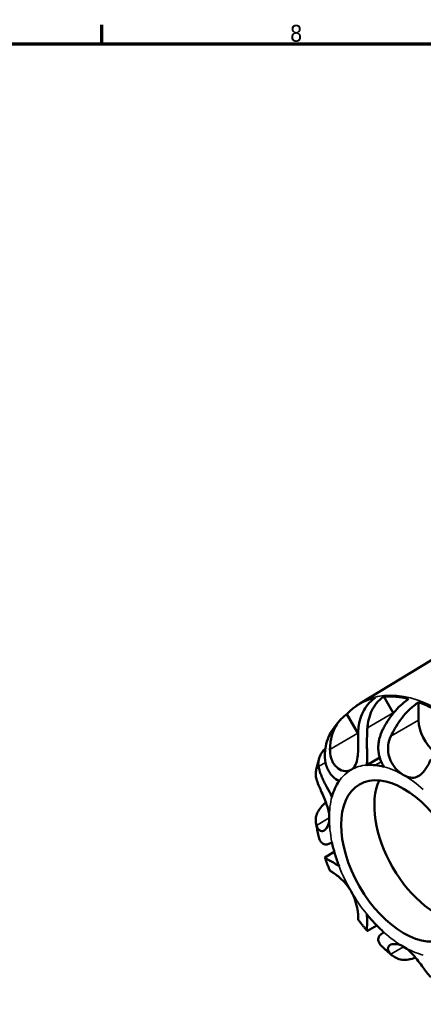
# Model space of a CAD drawing. Header units: millimetres. Extents: x -9 to 916, y -60 to 861.
# Tile 8 of 10: x 476 to 549, y 400 to 578. Entities that reach past the tile are written whole.
import ezdxf

# ---------------------------------------------------------------- set-up
doc = ezdxf.new("R2010")
doc.units = ezdxf.units.MM
for name, color, linetype, lineweight in [('Border (ANSI)', 7, 'Continuous', 70), ('Visible (ANSI)', 7, 'Continuous', 50), ('Visible Narrow (ANSI)', 7, 'Continuous', 35)]:
    doc.layers.add(name, color=color, linetype=linetype, lineweight=lineweight)
doc.styles.add('Note Text (ANSI)', font='tahoma.ttf')

# ---------------------------------------------------------------- blocks, each defined once
blk = doc.blocks.new('Borders Default Border')
at = {"layer": 'Border (ANSI)'}
blk.add_line((490.58, 574), (490.58, 577.45), dxfattribs=at)
at = {"layer": 'Border (ANSI)', "flags": 128}
blk.add_lwpolyline([(20, 20), (20, 574), (821, 574), (821, 20), (20, 20)], dxfattribs=at)
at = {"layer": 'Border (ANSI)', "insert": (524.63, 574.33), "char_height": 3.05, "attachment_point": 7, "style": 'Note Text (ANSI)'}
blk.add_mtext('8', dxfattribs=at)

msp = doc.modelspace()

# ---------------------------------------------------------------- linework, layer by layer
at = {"layer": 'Visible (ANSI)'}
for p, q in [((537.41, 454.652), (552.139, 463.58)), ((543.331, 452.901), (541.627, 455.853)), ((547.947, 451.578), (547.947, 454.841)), ((536.931, 449.206), (534.933, 452.667)), ((538.572, 443.458), (540.906, 444.806)), ((530.989, 426.755), (532.684, 427.734)), ((532.001, 429.323), (532.257, 429.471)), ((538.669, 413.453), (540.364, 414.432)), ((541.399, 413.045), (541.655, 413.193))]:
    msp.add_line(p, q, dxfattribs=at)
for centre, major_axis, start_param, end_param in [((551.567, 429.768), (-14.305, 24.778), 6.1032616, 6.463109), ((551.567, 429.768), (-14.305, 24.778), 5.7695518, 6.0114206), ((551.567, 429.768), (14.305, -24.778), 2.1762708, 2.5361182), ((539.491, 450.684), (-3.84, 6.651), 4.7039075, 4.712389), ((551.567, 449.488), (-2.56, 4.434), 0.7853982, 2.1519386), ((539.491, 450.684), (-2.56, 4.434), 1.5707963, 1.6043825), ((545.231, 426.11), (-9.516, 16.482), 5.8904862, 6.0153887), ((545.231, 426.11), (9.516, -16.482), 2.6239911, 2.7488936), ((545.231, 426.11), (-9.516, 16.482), 0.2677966, 0.3926991), ((551.242, 429.58), (8, -13.856), 3.5266912, 5.8980868), ((545.231, 426.11), (-9.516, 16.482), 0.3926991, 0.5176015), ((545.231, 426.11), (-9.516, 16.482), 1.0531948, 1.1780972), ((545.231, 426.11), (-9.516, 16.482), 1.1780972, 1.3029997), ((545.231, 426.11), (-9.516, 16.482), 1.8385929, 1.9634954), ((545.231, 426.11), (-9.516, 16.482), 1.9634954, 2.0883979)]:
    msp.add_ellipse(centre, major_axis=major_axis, ratio=0.5773503, start_param=start_param, end_param=end_param, dxfattribs=at)
msp.add_ellipse((545.231, 426.11), major_axis=(8, -13.856), ratio=0.5773503, dxfattribs=at)
for points, knots in [([(536.602, 454.127), (536.655, 454.164), (536.708, 454.2), (536.814, 454.272), (536.867, 454.308), (536.975, 454.378), (537.029, 454.413), (537.137, 454.482), (537.191, 454.517), (537.3, 454.585), (537.355, 454.618), (537.41, 454.652)], [3.879727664, 3.879727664, 3.879727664, 3.879727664, 3.886711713, 3.886711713, 3.893695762, 3.893695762, 3.900679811, 3.900679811, 3.90766386, 3.90766386, 3.914647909, 3.914647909, 3.914647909, 3.914647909]), ([(540.053, 455.623), (539.783, 455.437), (539.519, 455.221), (538.89, 454.618), (538.552, 454.199), (538.009, 453.36), (537.755, 452.861), (537.358, 451.797), (537.217, 451.231), (537.062, 450.251), (537.021, 449.761), (537.019, 449.257)], [0.0622724, 0.0622724, 0.0622724, 0.0622724, 0.17648751, 0.17648751, 0.35297502, 0.35297502, 0.53093417, 0.53093417, 0.70889333, 0.70889333, 0.85650206, 0.85650206, 0.85650206, 0.85650206]), ([(538.669, 450.209), (538.687, 450.457), (538.714, 450.696), (538.829, 451.462), (538.968, 452.031), (539.358, 453.101), (539.61, 453.602), (540.148, 454.441), (540.481, 454.857), (541.101, 455.455), (541.361, 455.668), (541.627, 455.853)], [5.29922618, 5.29922618, 5.29922618, 5.29922618, 5.37482507, 5.37482507, 5.55305491, 5.55305491, 5.73128475, 5.73128475, 5.90614608, 5.90614608, 6.01874284, 6.01874284, 6.01874284, 6.01874284]), ([(546.136, 455.406), (545.857, 455.223), (545.57, 455.013), (544.846, 454.425), (544.416, 454.018), (543.649, 453.202), (543.243, 452.716), (542.487, 451.682), (542.137, 451.134), (541.719, 450.399), (541.595, 450.169), (541.474, 449.931)], [0.06226457, 0.06226457, 0.06226457, 0.06226457, 0.17486133, 0.17486133, 0.34972266, 0.34972266, 0.5279525, 0.5279525, 0.70618234, 0.70618234, 0.78178123, 0.78178123, 0.78178123, 0.78178123]), ([(542.915, 448.673), (543.134, 449.155), (543.378, 449.625), (543.918, 450.567), (544.269, 451.112), (545.027, 452.141), (545.434, 452.624), (546.204, 453.441), (546.64, 453.851), (547.372, 454.443), (547.664, 454.656), (547.947, 454.841)], [4.97390274, 4.97390274, 4.97390274, 4.97390274, 5.12151147, 5.12151147, 5.29947062, 5.29947062, 5.47742978, 5.47742978, 5.65391729, 5.65391729, 5.7681324, 5.7681324, 5.7681324, 5.7681324]), ([(531.899, 446.301), (531.901, 446.805), (531.942, 447.295), (532.097, 448.275), (532.238, 448.841), (532.635, 449.905), (532.889, 450.404), (533.432, 451.243), (533.77, 451.662), (534.399, 452.265), (534.663, 452.481), (534.933, 452.667)], [4.97390274, 4.97390274, 4.97390274, 4.97390274, 5.12151147, 5.12151147, 5.29947062, 5.29947062, 5.47742978, 5.47742978, 5.65391729, 5.65391729, 5.7681324, 5.7681324, 5.7681324, 5.7681324]), ([(532.27, 449.696), (532.363, 449.836), (532.459, 449.975), (532.655, 450.252), (532.756, 450.389), (532.961, 450.661), (533.066, 450.796), (533.281, 451.063), (533.391, 451.195), (533.615, 451.456), (533.729, 451.586), (533.845, 451.714)], [3.648954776, 3.648954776, 3.648954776, 3.648954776, 3.668220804, 3.668220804, 3.687486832, 3.687486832, 3.70675286, 3.70675286, 3.726018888, 3.726018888, 3.745284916, 3.745284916, 3.745284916, 3.745284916]), ([(532.27, 449.696), (532.246, 449.661), (532.224, 449.626), (531.93, 449.168), (531.678, 448.667), (531.288, 447.597), (531.149, 447.028), (531.034, 446.262), (531.007, 446.023), (530.989, 445.775)], [0.33504189, 0.33504189, 0.33504189, 0.33504189, 0.34972266, 0.34972266, 0.5279525, 0.5279525, 0.70618234, 0.70618234, 0.78178123, 0.78178123, 0.78178123, 0.78178123]), ([(537.019, 449.257), (537.018, 449.149), (537.018, 449.04), (537.018, 448.432), (537.02, 447.916), (537.014, 446.987), (537.007, 446.582), (536.972, 445.732), (536.94, 445.301), (536.808, 444.35), (536.689, 443.875), (536.31, 443.086), (536.048, 442.784), (535.715, 442.592)], [-2.63871313, -2.63871313, -2.63871313, -2.63871313, -2.60333004, -2.60333004, -2.44031793, -2.44031793, -2.31265414, -2.31265414, -2.16625291, -2.16625291, -1.96499944, -1.96499944, -1.75682093, -1.75682093, -1.75682093, -1.75682093]), ([(538.572, 443.458), (538.584, 443.649), (538.593, 443.847), (538.612, 444.518), (538.611, 445.015), (538.605, 445.871), (538.601, 446.21), (538.594, 446.885), (538.592, 447.22), (538.591, 448.051), (538.596, 448.543), (538.622, 449.431), (538.641, 449.825), (538.669, 450.209)], [-0.94097303, -0.94097303, -0.94097303, -0.94097303, -0.86791151, -0.86791151, -0.70295367, -0.70295367, -0.59874362, -0.59874362, -0.49807814, -0.49807814, -0.34869182, -0.34869182, -0.22393429, -0.22393429, -0.22393429, -0.22393429]), ([(541.474, 449.931), (541.195, 449.382), (540.974, 448.806), (540.767, 447.951), (540.719, 447.69), (540.664, 447.242), (540.649, 447.055), (540.634, 446.677), (540.636, 446.484), (540.661, 446), (540.697, 445.709), (540.912, 444.61), (541.228, 443.85), (541.67, 443.151)], [-0.71603191, -0.71603191, -0.71603191, -0.71603191, -0.53080144, -0.53080144, -0.45085749, -0.45085749, -0.3945753, -0.3945753, -0.33662987, -0.33662987, -0.24848424, -0.24848424, 0, 0, 0, 0]), ([(545.231, 441.649), (544.836, 441.878), (544.442, 442.179), (543.67, 442.944), (543.306, 443.414), (542.781, 444.393), (542.602, 444.873), (542.385, 445.94), (542.369, 446.513), (542.519, 447.613), (542.675, 448.147), (542.915, 448.673)], [-1.5257251, -1.5257251, -1.5257251, -1.5257251, -1.3702915, -1.3702915, -1.2007316, -1.2007316, -1.0579805, -1.0579805, -0.89827384, -0.89827384, -0.74835126, -0.74835126, -0.74835126, -0.74835126]), ([(529.827, 443.207), (529.802, 443.36), (529.789, 443.511), (529.779, 444), (529.83, 444.375), (530.069, 445.11), (530.257, 445.47), (530.639, 446.013), (530.836, 446.247), (531.066, 446.475)], [5.29922618, 5.29922618, 5.29922618, 5.29922618, 5.37482507, 5.37482507, 5.55305491, 5.55305491, 5.73128475, 5.73128475, 5.85776587, 5.85776587, 5.85776587, 5.85776587]), ([(530.989, 445.775), (530.942, 445.133), (530.976, 444.494), (531.175, 443.543), (531.274, 443.215), (531.509, 442.64), (531.636, 442.389), (531.964, 441.866), (532.171, 441.603), (532.743, 441.026), (533.127, 440.754), (533.536, 440.551)], [-0.77708951, -0.77708951, -0.77708951, -0.77708951, -0.56931617, -0.56931617, -0.45385116, -0.45385116, -0.35660251, -0.35660251, -0.23710482, -0.23710482, -0.06169266, -0.06169266, -0.06169266, -0.06169266]), ([(535.715, 442.592), (535.71, 442.589), (535.705, 442.586), (535.39, 442.408), (535.025, 442.331), (534.222, 442.392), (533.79, 442.546), (533.109, 443.032), (532.85, 443.298), (532.444, 443.894), (532.29, 444.205), (532.026, 444.966), (531.94, 445.424), (531.902, 446.031), (531.898, 446.165), (531.899, 446.301)], [-1.75682093, -1.75682093, -1.75682093, -1.75682093, -1.75363677, -1.75363677, -1.56090414, -1.56090414, -1.35540892, -1.35540892, -1.20703629, -1.20703629, -1.0796479, -1.0796479, -0.91998004, -0.91998004, -0.87570665, -0.87570665, -0.87570665, -0.87570665]), ([(529.38, 442.427), (529.409, 442.577), (529.439, 442.727), (529.502, 443.027), (529.535, 443.177), (529.604, 443.477), (529.641, 443.627), (529.717, 443.926), (529.756, 444.076), (529.839, 444.375), (529.883, 444.524), (529.928, 444.673)], [3.335502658, 3.335502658, 3.335502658, 3.335502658, 3.354423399, 3.354423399, 3.373344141, 3.373344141, 3.392264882, 3.392264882, 3.411185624, 3.411185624, 3.430106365, 3.430106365, 3.430106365, 3.430106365]), ([(550.155, 444.492), (550.014, 444.183), (549.866, 443.881), (549.416, 443.05), (549.1, 442.567), (548.471, 441.859), (548.179, 441.612), (547.523, 441.251), (547.165, 441.161), (546.341, 441.17), (545.876, 441.307), (545.342, 441.587), (545.287, 441.617), (545.231, 441.649)], [-2.30906702, -2.30906702, -2.30906702, -2.30906702, -2.21368499, -2.21368499, -2.03571954, -2.03571954, -1.89327924, -1.89327924, -1.73502559, -1.73502559, -1.54757056, -1.54757056, -1.5257251, -1.5257251, -1.5257251, -1.5257251]), ([(529.381, 442.427), (529.341, 442.211), (529.322, 441.999), (529.327, 441.513), (529.369, 441.208), (529.457, 440.903)], [0.6041774, 0.6041774, 0.6041774, 0.6041774, 0.70889333, 0.70889333, 0.85650206, 0.85650206, 0.85650206, 0.85650206]), ([(532.253, 437.715), (531.945, 438.302), (531.63, 438.882), (531.165, 439.77), (531.007, 440.079), (530.74, 440.623), (530.629, 440.858), (530.407, 441.355), (530.299, 441.614), (530.019, 442.357), (529.891, 442.802), (529.827, 443.207)], [-0.71646836, -0.71646836, -0.71646836, -0.71646836, -0.51654229, -0.51654229, -0.40539768, -0.40539768, -0.3162808, -0.3162808, -0.21094363, -0.21094363, 0, 0, 0, 0]), ([(529.457, 440.903), (529.547, 440.59), (529.676, 440.236), (529.965, 439.525), (530.109, 439.193), (530.429, 438.462), (530.604, 438.069), (531.026, 437.071), (531.261, 436.47), (531.627, 435.252), (531.746, 434.648), (531.772, 434.016), (531.774, 433.947), (531.774, 433.88)], [-2.60497619, -2.60497619, -2.60497619, -2.60497619, -2.43536503, -2.43536503, -2.30461292, -2.30461292, -2.16640428, -2.16640428, -1.96666268, -1.96666268, -1.75858242, -1.75858242, -1.73291361, -1.73291361, -1.73291361, -1.73291361]), ([(529.457, 432.542), (529.369, 432.847), (529.327, 433.152), (529.321, 433.779), (529.376, 434.153), (529.622, 434.886), (529.813, 435.245), (530.262, 435.876), (530.56, 436.206), (530.993, 436.582), (531.074, 436.648), (531.156, 436.713)], [4.97390274, 4.97390274, 4.97390274, 4.97390274, 5.12151147, 5.12151147, 5.29947062, 5.29947062, 5.47742978, 5.47742978, 5.65391729, 5.65391729, 5.69244086, 5.69244086, 5.69244086, 5.69244086]), ([(531.774, 433.88), (531.774, 433.436), (531.711, 433.029), (531.456, 432.255), (531.241, 431.923), (530.813, 431.567), (530.617, 431.489), (530.27, 431.491), (530.119, 431.546), (529.82, 431.777), (529.68, 431.972), (529.529, 432.318), (529.491, 432.426), (529.457, 432.542)], [-1.73291361, -1.73291361, -1.73291361, -1.73291361, -1.56456943, -1.56456943, -1.35974371, -1.35974371, -1.20640444, -1.20640444, -1.07849757, -1.07849757, -0.92353798, -0.92353798, -0.8620351, -0.8620351, -0.8620351, -0.8620351]), ([(529.877, 430.412), (529.837, 430.58), (529.797, 430.748), (529.722, 431.085), (529.685, 431.253), (529.614, 431.59), (529.58, 431.759), (529.515, 432.097), (529.483, 432.266), (529.423, 432.604), (529.394, 432.774), (529.366, 432.943)], [2.82973795, 2.82973795, 2.82973795, 2.82973795, 2.85124192, 2.85124192, 2.87274589, 2.87274589, 2.89424986, 2.89424986, 2.91575383, 2.91575383, 2.9372578, 2.9372578, 2.9372578, 2.9372578]), ([(529.877, 430.412), (529.912, 430.265), (529.957, 430.127), (530.103, 429.78), (530.221, 429.593), (530.458, 429.348), (530.563, 429.268), (530.794, 429.148), (530.92, 429.109), (531.256, 429.067), (531.475, 429.096), (531.885, 429.249), (532.071, 429.354), (532.253, 429.491)], [-0.80628554, -0.80628554, -0.80628554, -0.80628554, -0.72523226, -0.72523226, -0.5867482, -0.5867482, -0.49453498, -0.49453498, -0.40070055, -0.40070055, -0.25633332, -0.25633332, -0.13778065, -0.13778065, -0.13778065, -0.13778065]), ([(533.536, 425.173), (533.366, 425.285), (533.199, 425.392), (532.673, 425.717), (532.343, 425.907), (531.88, 426.167), (531.722, 426.254), (531.452, 426.402), (531.341, 426.463), (531.119, 426.59), (531.034, 426.644), (530.962, 426.717), (530.961, 426.739), (530.989, 426.755)], [-0.94097303, -0.94097303, -0.94097303, -0.94097303, -0.86791151, -0.86791151, -0.70295367, -0.70295367, -0.59874362, -0.59874362, -0.49807814, -0.49807814, -0.34869182, -0.34869182, -0.22393429, -0.22393429, -0.22393429, -0.22393429]), ([(531.899, 424.324), (531.832, 424.482), (531.766, 424.641), (531.636, 424.958), (531.572, 425.117), (531.446, 425.435), (531.384, 425.595), (531.262, 425.914), (531.202, 426.074), (531.085, 426.395), (531.027, 426.556), (530.971, 426.717)], [2.56536974, 2.56536974, 2.56536974, 2.56536974, 2.58640745, 2.58640745, 2.60744516, 2.60744516, 2.62848287, 2.62848287, 2.64952059, 2.64952059, 2.6705583, 2.6705583, 2.6705583, 2.6705583]), ([(531.899, 424.324), (531.899, 424.324), (531.901, 424.322), (531.929, 424.306), (532.012, 424.261), (532.271, 424.104), (532.422, 424.009), (532.819, 423.739), (533.071, 423.556), (533.734, 423.021), (534.155, 422.64), (534.985, 421.724), (535.382, 421.193), (535.715, 420.616)], [-2.63448809, -2.63448809, -2.63448809, -2.63448809, -2.60333004, -2.60333004, -2.44031793, -2.44031793, -2.31265414, -2.31265414, -2.16625291, -2.16625291, -1.96499944, -1.96499944, -1.75682093, -1.75682093, -1.75682093, -1.75682093]), ([(535.715, 420.616), (535.72, 420.607), (535.725, 420.598), (536.037, 420.054), (536.283, 419.491), (536.667, 418.342), (536.794, 417.77), (536.934, 416.903), (536.968, 416.584), (537.006, 416.093), (537.013, 415.911), (537.02, 415.602), (537.018, 415.504), (537.018, 415.462), (537.018, 415.457), (537.019, 415.456)], [-1.75682093, -1.75682093, -1.75682093, -1.75682093, -1.75363677, -1.75363677, -1.56090414, -1.56090414, -1.35540892, -1.35540892, -1.20703629, -1.20703629, -1.0796479, -1.0796479, -0.91998004, -0.91998004, -0.87991337, -0.87991337, -0.87991337, -0.87991337]), ([(538.627, 413.456), (538.516, 413.586), (538.405, 413.716), (538.186, 413.978), (538.077, 414.11), (537.861, 414.375), (537.754, 414.509), (537.541, 414.777), (537.436, 414.912), (537.226, 415.183), (537.122, 415.319), (537.019, 415.456)], [2.04183068, 2.04183068, 2.04183068, 2.04183068, 2.0628684, 2.0628684, 2.08390611, 2.08390611, 2.10494382, 2.10494382, 2.12598153, 2.12598153, 2.14701924, 2.14701924, 2.14701924, 2.14701924]), ([(538.669, 413.453), (538.622, 413.426), (538.601, 413.478), (538.59, 413.713), (538.591, 413.827), (538.596, 414.096), (538.599, 414.241), (538.606, 414.615), (538.61, 414.852), (538.61, 415.513), (538.601, 415.961), (538.572, 416.45)], [-0.77708951, -0.77708951, -0.77708951, -0.77708951, -0.56931617, -0.56931617, -0.45385116, -0.45385116, -0.35660251, -0.35660251, -0.23710482, -0.23710482, -0.06169266, -0.06169266, -0.06169266, -0.06169266]), ([(541.67, 413.18), (541.315, 413.029), (541.04, 412.824), (540.764, 412.446), (540.698, 412.302), (540.637, 412.03), (540.63, 411.906), (540.66, 411.631), (540.705, 411.481), (540.885, 411.1), (541.057, 410.873), (541.28, 410.662)], [-0.71646836, -0.71646836, -0.71646836, -0.71646836, -0.51654229, -0.51654229, -0.40539768, -0.40539768, -0.3162808, -0.3162808, -0.21094363, -0.21094363, -0.04536756, -0.04536756, -0.04536756, -0.04536756]), ([(543.217, 408.954), (543.084, 409.062), (542.951, 409.172), (542.689, 409.394), (542.558, 409.505), (542.298, 409.731), (542.169, 409.845), (541.912, 410.075), (541.785, 410.191), (541.531, 410.425), (541.405, 410.543), (541.28, 410.662)], [1.77513118, 1.77513118, 1.77513118, 1.77513118, 1.79663515, 1.79663515, 1.81813912, 1.81813912, 1.83964309, 1.83964309, 1.86114706, 1.86114706, 1.88265103, 1.88265103, 1.88265103, 1.88265103]), ([(542.915, 409.233), (542.689, 409.468), (542.529, 409.709), (542.391, 410.121), (542.382, 410.293), (542.472, 410.611), (542.577, 410.752), (542.967, 411.014), (543.302, 411.093), (544.112, 411.048), (544.58, 410.915), (545.114, 410.636), (545.173, 410.604), (545.231, 410.57)], [-2.60497619, -2.60497619, -2.60497619, -2.60497619, -2.43536503, -2.43536503, -2.30461292, -2.30461292, -2.16640428, -2.16640428, -1.96666268, -1.96666268, -1.75858242, -1.75858242, -1.73291361, -1.73291361, -1.73291361, -1.73291361]), ([(545.231, 410.57), (545.616, 410.348), (545.997, 410.056), (546.818, 409.288), (547.244, 408.794), (547.96, 407.885), (548.251, 407.492), (548.762, 406.795), (548.982, 406.495), (549.446, 405.881), (549.68, 405.585), (549.986, 405.233), (550.072, 405.14), (550.155, 405.052)], [-1.73291361, -1.73291361, -1.73291361, -1.73291361, -1.56456943, -1.56456943, -1.35974371, -1.35974371, -1.20640444, -1.20640444, -1.07849757, -1.07849757, -0.92353798, -0.92353798, -0.8620351, -0.8620351, -0.8620351, -0.8620351]), ([(547.376, 408.619), (547.279, 408.58), (547.181, 408.543), (546.64, 408.356), (546.204, 408.263), (545.434, 408.19), (545.027, 408.204), (544.269, 408.357), (543.918, 408.497), (543.378, 408.815), (543.134, 409.004), (542.915, 409.233)], [0.13796393, 0.13796393, 0.13796393, 0.13796393, 0.17648751, 0.17648751, 0.35297502, 0.35297502, 0.53093417, 0.53093417, 0.70889333, 0.70889333, 0.85650206, 0.85650206, 0.85650206, 0.85650206])]:
    msp.add_open_spline(points, degree=3, knots=knots, dxfattribs=at)
at = {"layer": 'Visible Narrow (ANSI)'}
for p, q in [((538.669, 450.209), (543.331, 452.901)), ((542.915, 448.673), (547.947, 451.578)), ((531.899, 446.301), (536.931, 449.206)), ((529.827, 443.207), (531.093, 443.938)), ((540.081, 443.44), (541.178, 444.073)), ((529.457, 432.542), (531.774, 433.88)), ((542.915, 409.233), (545.231, 410.57))]:
    msp.add_line(p, q, dxfattribs=at)
for centre, major_axis, start_param, end_param in [((551.901, 429.961), (14.315, -24.795), 6.2708424, 9.4371209), ((545.231, 426.11), (-9.516, 16.482), 0, 0.2677966), ((545.231, 426.11), (-9.516, 16.482), 6.0153887, 6.2831853), ((545.231, 426.11), (9.516, -16.482), 2.3561945, 2.6239911), ((545.231, 426.11), (9.516, -16.482), 2.0883979, 2.3561945), ((545.231, 426.11), (-9.516, 16.482), 0.5176015, 0.7853982), ((545.231, 426.11), (-9.516, 16.482), 0.7853982, 1.0531948), ((545.231, 426.11), (-9.516, 16.482), 1.3029997, 1.5707963), ((545.231, 426.11), (-9.516, 16.482), 1.5707963, 1.8385929), ((545.231, 426.11), (-9.516, 16.482), 2.0883979, 2.3561945), ((545.231, 426.11), (-9.516, 16.482), 2.3561945, 2.6239911)]:
    msp.add_ellipse(centre, major_axis=major_axis, ratio=0.5773503, start_param=start_param, end_param=end_param, dxfattribs=at)

# ---------------------------------------------------------------- block references
msp.add_blockref('Borders Default Border', (0, 0))

doc.saveas('drawing.dxf')
